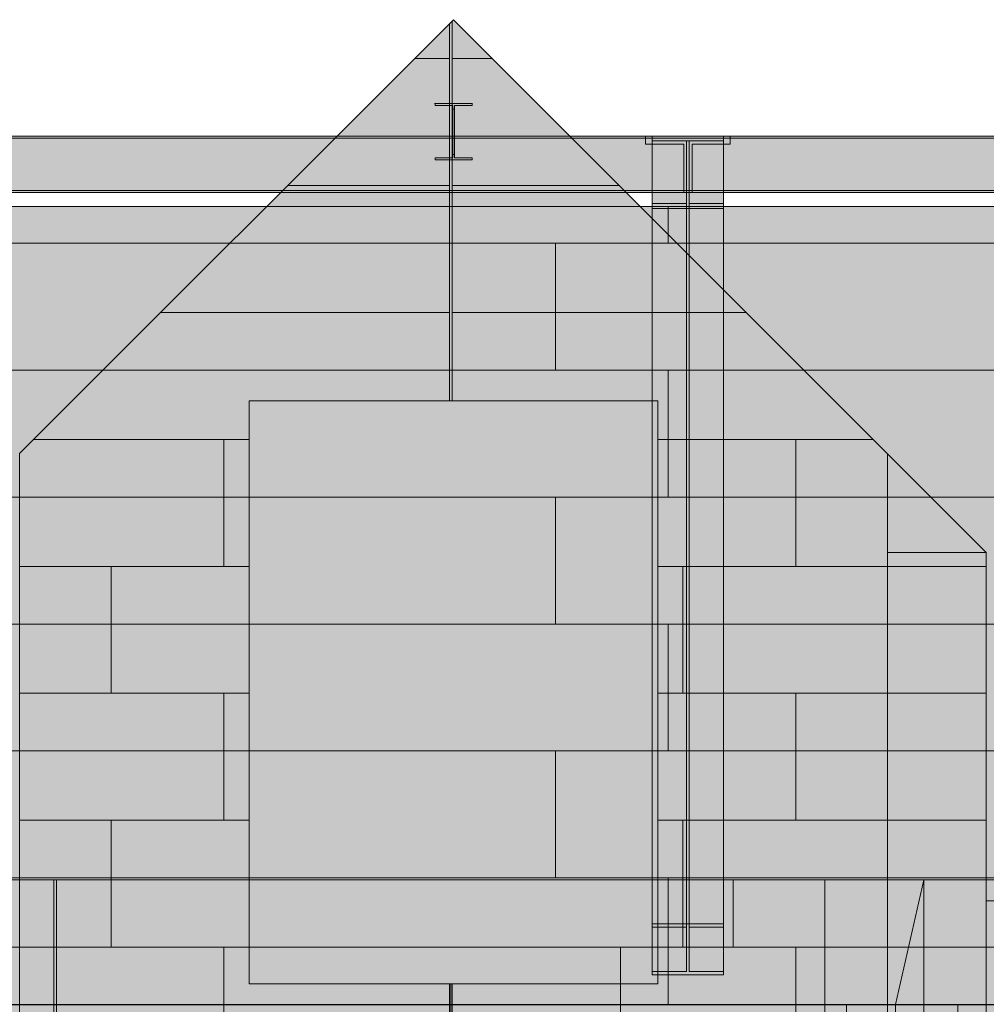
# Model space of a CAD drawing. Header units: millimetres. Extents: x -34902 to 4183, y -5139 to 9807.
# Tile 14 of 256: x -28647 to -25165, y 3352 to 6898. Entities that reach past the tile are written whole.
import ezdxf

# ---------------------------------------------------------------- set-up
doc = ezdxf.new("R2010")
doc.units = ezdxf.units.MM
doc.linetypes.add('DASHED', pattern=[1.524, 1.27, -0.254])
for name, color, linetype in [('FILL-C_95A8CE', 7, 'Continuous'), ('FILL-C_9CB0D8', 7, 'Continuous'), ('FILL-C_9EB2DB', 7, 'Continuous'), ('FILL-EPS', 7, 'Continuous'), ('LINE-C_2E8C94', 7, 'Continuous'), ('LINE-C_337880', 7, 'Continuous'), ('LINE-STEEL', 7, 'Continuous'), ('LINE-STEEL-DASH', 7, 'DASHED'), ('LINE-TEAL_DK-DASH', 7, 'DASHED')]:
    doc.layers.add(name, color=color, linetype=linetype)

msp = doc.modelspace()

# ---------------------------------------------------------------- hatches: boundary and pattern name
at = {"layer": 'FILL-C_95A8CE', "true_color": 0x95a8ce}
h = msp.add_hatch(color=256, dxfattribs=at)
h.dxf.hatch_style = 1
h.paths.add_polyline_path([(-26368.2, 6479), (-26111.9, 6479), (-26111.9, 3641.8), (-26368.2, 3641.8)])
h = msp.add_hatch(color=256, dxfattribs=at)
h.dxf.hatch_style = 1
h.paths.add_polyline_path([(-26368.2, 3629.5), (-26368.2, 6461.7), (-26245.2, 6461.7), (-26245.2, 3629.5)])
h = msp.add_hatch(color=256, dxfattribs=at)
h.dxf.hatch_style = 1
h.paths.add_polyline_path([(-26234.8, 3629.5), (-26234.8, 6461.7), (-26111.9, 6461.7), (-26111.9, 3629.5)])
h = msp.add_hatch(color=256, dxfattribs=at)
h.dxf.hatch_style = 1
h.paths.add_polyline_path([(-26368.2, 3469.9), (-26368.2, 6236), (-26245.2, 6236), (-26245.2, 3469.9)])
h = msp.add_hatch(color=256, dxfattribs=at)
h.dxf.hatch_style = 1
h.paths.add_polyline_path([(-26368.2, 6218.7), (-26111.9, 6218.7), (-26111.9, 3457.7), (-26111.9, 3457.7), (-26368.2, 3457.7), (-26368.2, 6218.7)])
h = msp.add_hatch(color=256, dxfattribs=at)
h.dxf.hatch_style = 1
h.paths.add_polyline_path([(-26234.8, 3469.9), (-26234.8, 6236), (-26111.9, 6236), (-26111.9, 3469.9)])
h = msp.add_hatch(color=256, dxfattribs=at)
h.dxf.hatch_style = 1
h.paths.add_polyline_path([(-26369.7, 3641.9), (-26368.6, 3641.8), (-26368.1, 3641.8), (-26111.9, 3641.8), (-26111.9, 3629.5), (-26234.8, 3629.5), (-26234.8, 3469.9), (-26111.9, 3469.9), (-26111.9, 3457.7), (-26368.2, 3457.7), (-26368.2, 3469.9), (-26245.2, 3469.9), (-26245.2, 3629.5), (-26368.2, 3629.5), (-26368.2, 3641.8), (-26369.7, 3641.8), (-26369.7, 3641.9)])
at = {"layer": 'FILL-C_9CB0D8', "true_color": 0x9cb0d8}
h = msp.add_hatch(color=256, dxfattribs=at)
h.dxf.hatch_style = 1
h.paths.add_polyline_path([(-26369.7, 6479.2), (-26368.2, 6479), (-26368.2, 6479), (-26369.7, 6479.1), (-26369.7, 6479.2)])
h = msp.add_hatch(color=256, dxfattribs=at)
h.dxf.hatch_style = 1
h.paths.add_polyline_path([(-26368.2, 6479), (-26111.9, 6479), (-26111.9, 6461.7), (-26111.9, 6461.7), (-26111.9, 6461.7), (-26368.2, 6461.7), (-26368.2, 6461.7), (-26368.2, 6461.7)])
h = msp.add_hatch(color=256, dxfattribs=at)
h.dxf.hatch_style = 1
h.paths.add_polyline_path([(-26368.2, 6218.7), (-26368.2, 6218.7), (-26368.2, 6236), (-26368.2, 6236), (-26368.2, 6236), (-26245.2, 6236), (-26245.2, 6461.7), (-26245.2, 6461.7), (-26234.8, 6461.7), (-26234.8, 6461.7), (-26234.8, 6236), (-26111.9, 6236), (-26111.9, 6236), (-26111.9, 6236), (-26111.9, 6218.7), (-26111.9, 6218.7), (-26111.9, 6218.7), (-26368.2, 6218.7)])
h = msp.add_hatch(color=256, dxfattribs=at)
h.dxf.hatch_style = 1
h.paths.add_polyline_path([(-26111.9, 6479), (-26111.9, 6479), (-26110.3, 6479.2), (-26110.3, 6479.2), (-26110.3, 6479.1)])
at = {"layer": 'FILL-C_9EB2DB', "true_color": 0x9eb2db}
h = msp.add_hatch(color=256, dxfattribs=at)
h.dxf.hatch_style = 1
h.paths.add_polyline_path([(-27152.2, 6596.6), (-27152.2, 6596.7), (-27152.2, 6596.7), (-27150.6, 6596.5)])
h = msp.add_hatch(color=256, dxfattribs=at)
h.dxf.hatch_style = 1
h.paths.add_polyline_path([(-27150.6, 6393.3), (-27150.6, 6401.1), (-27086.8, 6401.1), (-27086.8, 6576.5), (-27086.8, 6576.5), (-27086.8, 6588.7), (-27150.6, 6588.7), (-27150.6, 6588.7), (-27150.6, 6596.5), (-27017.4, 6596.5), (-27017.4, 6596.5), (-27017.4, 6588.7), (-27081.1, 6588.7), (-27081.1, 6413.3), (-27081.1, 6413.3), (-27081.1, 6401.1), (-27017.4, 6401.1), (-27017.4, 6401.1), (-27017.4, 6393.3), (-27150.6, 6393.3)])
h = msp.add_hatch(color=256, dxfattribs=at)
h.dxf.hatch_style = 1
h.paths.add_polyline_path([(-27150.6, 6596.5), (-27150.6, 6596.5), (-27017.4, 6596.5), (-27017.4, 6588.7), (-27017.4, 6588.7), (-27081.1, 6588.7), (-27081.1, 6576.5), (-27081.1, 6576.5), (-27081.1, 6401.1), (-27017.4, 6401.1), (-27017.4, 6393.3), (-27017.4, 6393.3), (-27150.6, 6393.3), (-27150.6, 6401.1), (-27150.6, 6401.1), (-27086.8, 6401.1), (-27086.8, 6413.3), (-27086.8, 6413.3), (-27086.8, 6588.7), (-27150.6, 6588.7)])
h = msp.add_hatch(color=256, dxfattribs=at)
h.dxf.hatch_style = 1
h.paths.add_polyline_path([(-27017.4, 6596.5), (-27015.8, 6596.7), (-27015.8, 6596.7), (-27015.8, 6596.6)])
h = msp.add_hatch(color=256, dxfattribs=at)
h.dxf.hatch_style = 1
h.paths.add_polyline_path([(-27086.8, 6413.3), (-27086.8, 6413.3), (-27086.8, 6576.5), (-27081.1, 6576.5), (-27081.1, 6576.5), (-27081.1, 6413.3)])
h = msp.add_hatch(color=256, dxfattribs=at)
h.dxf.hatch_style = 1
h.paths.add_polyline_path([(-27086.8, 6576.5), (-27081.1, 6576.5), (-27081.1, 6413.3), (-27081.1, 6413.3), (-27086.8, 6413.3), (-27086.8, 6576.5)])
h = msp.add_hatch(color=256, dxfattribs=at)
h.dxf.hatch_style = 1
h.paths.add_polyline_path([(-30163, 6283.6), (-30163, 6450), (-30025, 6450), (-30025, 6471.2), (-26393, 6471.2), (-26393, 6471.2), (-26393, 6450), (-26255, 6450), (-26255, 6283.6), (-26393, 6283.6), (-30025, 6283.6), (-30025, 6283.6)])
h = msp.add_hatch(color=256, dxfattribs=at)
h.dxf.hatch_style = 1
h.paths.add_polyline_path([(-30163, 6450), (-30025, 6450), (-30025, 6471.2), (-30025, 6471.2), (-26393, 6471.2), (-26393, 6450), (-26255, 6450), (-26255, 6283.6), (-26393, 6283.6), (-26393, 6283.6), (-30025, 6283.6), (-30163, 6283.6)])
h = msp.add_hatch(color=256, dxfattribs=at)
h.dxf.hatch_style = 1
h.paths.add_polyline_path([(-30025, 6471.2), (-30025, 6479), (-26393, 6479), (-26393, 6479), (-26393, 6471.2), (-30025, 6471.2)])
h = msp.add_hatch(color=256, dxfattribs=at)
h.dxf.hatch_style = 1
h.paths.add_polyline_path([(-30025, 6479), (-26393, 6479), (-26393, 6471.2), (-30025, 6471.2)])
h = msp.add_hatch(color=256, dxfattribs=at)
h.dxf.hatch_style = 1
h.paths.add_polyline_path([(-29473, 6283.6), (-29473, 6450), (-29335, 6450), (-29335, 6471.2), (-24834, 6471.2), (-24834, 6450), (-24696, 6450), (-24696, 6283.6), (-24834, 6283.6), (-29335, 6283.6), (-29335, 6283.6)])
h = msp.add_hatch(color=256, dxfattribs=at)
h.dxf.hatch_style = 1
h.paths.add_polyline_path([(-29473, 6450), (-29335, 6450), (-29335, 6471.2), (-24834, 6471.2), (-24834, 6450), (-24696, 6450), (-24696, 6283.6), (-24834, 6283.6), (-24834, 6283.6), (-29335, 6283.6), (-29473, 6283.6)])
h = msp.add_hatch(color=256, dxfattribs=at)
h.dxf.hatch_style = 1
h.paths.add_polyline_path([(-29335, 6471.2), (-29335, 6479), (-24834, 6479), (-24834, 6479), (-24834, 6471.2), (-29335, 6471.2)])
h = msp.add_hatch(color=256, dxfattribs=at)
h.dxf.hatch_style = 1
h.paths.add_polyline_path([(-29335, 6479), (-24834, 6479), (-24834, 6471.2), (-29335, 6471.2)])
h = msp.add_hatch(color=256, dxfattribs=at)
h.dxf.hatch_style = 1
h.paths.add_polyline_path([(-26368.2, 6218.7), (-26368.2, 6236), (-26245.2, 6236), (-26245.2, 6461.7), (-26368.2, 6461.7), (-26368.2, 6461.7), (-26368.2, 6461.7), (-26368.2, 6479), (-26111.9, 6479), (-26111.9, 6461.7), (-26234.8, 6461.7), (-26234.8, 6236), (-26111.9, 6236), (-26111.9, 6236), (-26111.9, 6236), (-26111.9, 6218.7), (-26368.2, 6218.7), (-26368.2, 6218.7)])
h = msp.add_hatch(color=256, dxfattribs=at)
h.dxf.hatch_style = 1
h.paths.add_polyline_path([(-26225, 6283.6), (-26225, 6450), (-26087, 6450), (-26087, 6471.2), (-21551, 6471.2), (-21551, 6471.2), (-21551, 6471.2), (-21551, 6471.2), (-21551, 6450), (-21413, 6450), (-21413, 6283.6), (-21551, 6283.6), (-26087, 6283.6), (-26087, 6283.6)])
h = msp.add_hatch(color=256, dxfattribs=at)
h.dxf.hatch_style = 1
h.paths.add_polyline_path([(-26225, 6450), (-26087, 6450), (-26087, 6471.2), (-26087, 6471.2), (-26087, 6471.2), (-26087, 6471.2), (-21551, 6471.2), (-21551, 6450), (-21413, 6450), (-21413, 6283.6), (-21551, 6283.6), (-21551, 6283.6), (-26087, 6283.6), (-26225, 6283.6)])
h = msp.add_hatch(color=256, dxfattribs=at)
h.dxf.hatch_style = 1
h.paths.add_polyline_path([(-26111.9, 6479), (-26111.9, 6479), (-26110.3, 6479.2), (-26110.3, 6479.2), (-26110.3, 6479.1)])
h = msp.add_hatch(color=256, dxfattribs=at)
h.dxf.hatch_style = 1
h.paths.add_polyline_path([(-26087, 6471.2), (-26087, 6479), (-21551, 6479), (-21551, 6471.2)])
h = msp.add_hatch(color=256, dxfattribs=at)
h.dxf.hatch_style = 1
h.paths.add_polyline_path([(-26087, 6479), (-21551, 6479), (-21551, 6471.2), (-26087, 6471.2)])
h = msp.add_hatch(color=256, dxfattribs=at)
h.dxf.hatch_style = 1
h.paths.add_polyline_path([(-30163, 6275.8), (-30163, 6283.6), (-30025, 6283.6), (-26393, 6283.6), (-26393, 6283.6), (-26255, 6283.6), (-26255, 6275.8), (-26393, 6275.8), (-30025, 6275.8), (-30025, 6275.8)])
h = msp.add_hatch(color=256, dxfattribs=at)
h.dxf.hatch_style = 1
h.paths.add_polyline_path([(-30163, 6283.6), (-26393, 6283.6), (-26255, 6283.6), (-26255, 6275.8), (-30025, 6275.8), (-30163, 6275.8)])
h = msp.add_hatch(color=256, dxfattribs=at)
h.dxf.hatch_style = 1
h.paths.add_polyline_path([(-29473, 6275.8), (-29473, 6283.6), (-29335, 6283.6), (-24834, 6283.6), (-24834, 6283.6), (-24696, 6283.6), (-24696, 6275.8), (-24834, 6275.8), (-29335, 6275.8), (-29335, 6275.8)])
h = msp.add_hatch(color=256, dxfattribs=at)
h.dxf.hatch_style = 1
h.paths.add_polyline_path([(-29473, 6283.6), (-24834, 6283.6), (-24696, 6283.6), (-24696, 6275.8), (-29335, 6275.8), (-29473, 6275.8)])
h = msp.add_hatch(color=256, dxfattribs=at)
h.dxf.hatch_style = 1
h.paths.add_polyline_path([(-26225, 6275.8), (-26225, 6283.6), (-26087, 6283.6), (-21551, 6283.6), (-21551, 6283.6), (-21413, 6283.6), (-21413, 6275.8), (-21551, 6275.8), (-26087, 6275.8), (-26087, 6275.8)])
h = msp.add_hatch(color=256, dxfattribs=at)
h.dxf.hatch_style = 1
h.paths.add_polyline_path([(-26225, 6283.6), (-21551, 6283.6), (-21413, 6283.6), (-21413, 6275.8), (-26087, 6275.8), (-26225, 6275.8)])
at = {"layer": 'FILL-EPS', "true_color": 0xccffff}
h = msp.add_hatch(color=256, dxfattribs=at)
h.dxf.hatch_style = 1
h.paths.add_polyline_path([(-28647.3, 5335.5), (-27084.5, 6898.3), (-25521.3, 5335.1), (-25521.3, -100), (-25673.2, -100), (-25673.2, 2675), (-28495.2, 2675), (-28495.2, -100), (-28647.3, -100)])
h.paths.add_polyline_path([(-27820.2, 3425), (-26348.2, 3425), (-26348.2, 5525), (-27820.2, 5525)], flags=0)
h = msp.add_hatch(color=256, dxfattribs=at)
h.dxf.hatch_style = 1
h.paths.add_polyline_path([(-28647.3, 3351.3), (-28647.3, 5335.5), (-27084.5, 6898.3), (-25521.3, 5335.1), (-25521.3, 3351.3)])
h.paths.add_polyline_path([(-27820.2, 3425), (-26348.2, 3425), (-26348.2, 5525), (-27820.2, 5525)], flags=0)
h = msp.add_hatch(color=256, dxfattribs=at)
h.dxf.hatch_style = 1
h.paths.add_polyline_path([(-32805.5, 3971.5), (-32805.5, 3971.5), (-32805.5, 3971.5), (-30552, 6225), (-21348, 6225), (-21348, 3350), (-21348, 3350), (-32805.5, 3350)])
h = msp.add_hatch(color=256, dxfattribs=at)
h.dxf.hatch_style = 1
h.paths.add_polyline_path([(-32805.5, 3350), (-32805.5, 3971.5), (-30552, 6225), (-21348, 6225), (-21348, 3350)])
h = msp.add_hatch(color=256, dxfattribs=at)
h.dxf.hatch_style = 1
h.paths.add_polyline_path([(-25521.3, 5335.1), (-25165.4, 4979.2), (-25165.4, -100), (-25165.4, -100), (-25521.3, -100)])
h = msp.add_hatch(color=256, dxfattribs=at)
h.dxf.hatch_style = 1
h.paths.add_polyline_path([(-25521.3, 3350.1), (-25521.3, 5335.1), (-25521, 5334.8), (-25165.4, 4979.2), (-25165.4, -100), (-25521, -100), (-25521.1, -101.6), (-25521.3, -101.6), (-25521.3, 3198.7), (-25521, 3198.7), (-25267, 3198.7), (-25267, 3351.3), (-25521, 3351.3)])
h = msp.add_hatch(color=256, dxfattribs=at)
h.dxf.hatch_style = 1
h.paths.add_polyline_path([(-25521, -100.4), (-25521, -100), (-25521, -100), (-25521, 3351.2), (-25521, 3351.3), (-25521, 4979.2), (-25521, 4979.2), (-25521, 4979.2), (-25165.4, 4979.2), (-25165.3, 4980.8), (-25165.3, 4980.8), (-25165.4, 4979.2), (-25165.4, 4979.2), (-25165.4, -100), (-25165.4, -100), (-25521, -100)])
h.paths.add_polyline_path([(-25521, 3198.7), (-25267, 3198.7), (-25267, 3351.3), (-25521, 3351.3)], flags=0)
h = msp.add_hatch(color=256, dxfattribs=at)
h.dxf.hatch_style = 1
h.paths.add_polyline_path([(-25521, 4980.8), (-25521, 4979.2), (-25521, 4980.8)])
h = msp.add_hatch(color=256, dxfattribs=at)
h.dxf.hatch_style = 1
h.paths.add_polyline_path([(-25521, 4979.2), (-25165.4, 4979.2), (-25165.4, 4979.6), (-25165.4, 4979.2), (-25165.4, -100), (-25521, -100), (-25521, 3198.7), (-25521, 3351.3)])
h = msp.add_hatch(color=256, dxfattribs=at)
h.dxf.hatch_style = 1
h.paths.add_polyline_path([(-25521, 4979.2), (-25165.4, 4979.2), (-25165.4, 4979.6), (-25165.4, 4979.2), (-25165.4, -100), (-25521, -100), (-25521, -101.6), (-25521, 3198.7), (-25521, 3198.8)])
h.paths.add_polyline_path([(-25521, 3198.7), (-25267, 3198.7), (-25267, 3351.3), (-25521, 3351.3)], flags=0)
h = msp.add_hatch(color=256, dxfattribs=at)
h.dxf.hatch_style = 1
h.paths.add_polyline_path([(-25521, -100), (-25521, -100), (-25521, 3351.2), (-25521, 3351.3), (-25521, 4979.2), (-25521, 4979.2), (-25521, 4979.2), (-25165.4, 4979.2), (-25165.4, 4979.2), (-25165.4, 3351.3), (-25521, 3351.3), (-25521, 3198.7), (-25165.4, 3198.7), (-25165.4, 3198.7), (-25165.4, -100), (-25521, -100), (-25521, -100.4)])
h = msp.add_hatch(color=256, dxfattribs=at)
h.dxf.hatch_style = 1
h.paths.add_polyline_path([(-25165.4, 4979.2), (-25165.3, 4980.8), (-25165.3, 4980.8), (-25165.3, 4980.8)])
h = msp.add_hatch(color=256, dxfattribs=at)
h.dxf.hatch_style = 1
h.paths.add_polyline_path([(-32022.2, 3800), (-25746.3, 3800), (-25746.3, 3800.4), (-25746.3, 3800), (-25746.3, 3200.5), (-25747.6, 3200.5), (-25747.6, 2849), (-25746.3, 2849), (-25746.3, -100), (-25753.5, -100), (-25753.5, -100.4), (-25753.5, -100), (-25753.5, 3200.5), (-31961.9, 3200.5), (-31961.9, 2848.6), (-31421, 2848.6), (-31421, -100), (-32022.2, -100)])
h = msp.add_hatch(color=256, dxfattribs=at)
h.dxf.hatch_style = 1
h.paths.add_polyline_path([(-32022.2, 3800), (-25746.3, 3800), (-25746.3, 3351.3), (-32022.2, 3351.3)])
h = msp.add_hatch(color=256, dxfattribs=at)
h.dxf.hatch_style = 1
h.paths.add_polyline_path([(-25746.3, 3800.4), (-25746, 3800), (-25390.4, 3800), (-25390.4, 3309.5), (-25492, 3309.5), (-25664.9, 3309.5), (-25664.9, 3200.5), (-25668.7, 3200.5), (-25668.7, 3351.3), (-25746, 3351.3), (-25746.3, 3351.3), (-25746.3, 3800), (-25746.3, 3800), (-25746.3, 3800)])
h = msp.add_hatch(color=256, dxfattribs=at)
h.dxf.hatch_style = 1
h.paths.add_polyline_path([(-25746.3, 3200.5), (-25746.3, 3800), (-25746.3, 3800), (-25390.4, 3800), (-25390.4, 3800), (-25390.4, 3309.5), (-25664.9, 3309.5), (-25664.9, 3200.5)])
h = msp.add_hatch(color=256, dxfattribs=at)
h.dxf.hatch_style = 1
h.paths.add_polyline_path([(-25746, 3800), (-25746, 3800), (-25390.4, 3800), (-25390.4, 3351.3), (-25746, 3351.3), (-25746, 3198.7), (-25390.4, 3198.7), (-25390.4, -100), (-25746, -100), (-25746, -100.4), (-25746, -100.4), (-25746, -100), (-25746, 3198.7), (-25746, 3199)])
h = msp.add_hatch(color=256, dxfattribs=at)
h.dxf.hatch_style = 1
h.paths.add_polyline_path([(-25746, 3351.3), (-25746, 3800), (-25390.4, 3800), (-25390.4, 3800), (-25492, 3351.3)])
h = msp.add_hatch(color=256, dxfattribs=at)
h.dxf.hatch_style = 1
h.paths.add_polyline_path([(-25746, 3800), (-25390.4, 3800), (-25390.4, -100), (-25746, -100), (-25746, 3198.7), (-25492, 3198.7), (-25492, 3351.3), (-25746, 3351.3)])
h = msp.add_hatch(color=256, dxfattribs=at)
h.dxf.hatch_style = 1
h.paths.add_polyline_path([(-25746, 3351.3), (-25746, 3800), (-25390.4, 3800), (-25390.4, 3309.5), (-25492, 3309.5), (-25492, 3351.3)])
h = msp.add_hatch(color=256, dxfattribs=at)
h.dxf.hatch_style = 1
h.paths.add_polyline_path([(-25492, 3197.1), (-25492, 3198.7), (-25492, 3198.7), (-25492, 3198.7), (-25492, 3351.3), (-25390.4, 3800), (-25390.1, 3801.6), (-25390.4, 3800), (-25390.4, -100), (-25491.9, 3197.1)])
h = msp.add_hatch(color=256, dxfattribs=at)
h.dxf.hatch_style = 1
h.paths.add_polyline_path([(-25390.4, 3800), (-25390.4, 3800), (-25390.4, 3800), (-19126.3, 3800), (-19126.3, 3351.3), (-19126.3, 3351.3), (-19126.3, 3351.3), (-19126.3, 3351.3), (-25390.4, 3351.3), (-25390.4, 3800)])
h = msp.add_hatch(color=256, dxfattribs=at)
h.dxf.hatch_style = 1
h.paths.add_polyline_path([(-25390.4, 3800), (-19126.3, 3800), (-19126.3, -100), (-19129.5, -100), (-19129.5, 3200.5), (-25233, 3200.5), (-25233, -100), (-25390.4, -100), (-25390.4, -100), (-25390.4, -100), (-25390.4, -100), (-25390.4, 3800)])
h = msp.add_hatch(color=256, dxfattribs=at)
h.dxf.hatch_style = 1
h.paths.add_polyline_path([(-25165.4, 3725), (-21358.8, 3725), (-21358.8, -100), (-21623.2, -100), (-21623.2, 2675), (-24445.2, 2675), (-24445.2, -100), (-25165.4, -100)])
h = msp.add_hatch(color=256, dxfattribs=at)
h.dxf.hatch_style = 1
h.paths.add_polyline_path([(-25165.4, 3351.3), (-25165.4, 3351.3), (-25165.4, 3725), (-21358.8, 3725), (-21358.8, 3725), (-21358.8, 3725), (-21358.8, 3725), (-21358.8, 3725), (-21358.8, 3351.3), (-25165.4, 3351.3), (-25165.4, 3351.3), (-25165.4, 3351.3)])

# ---------------------------------------------------------------- linework, layer by layer
at = {"layer": 'LINE-C_2E8C94', "lineweight": 5}
for points in [[(-28647.3, 5335.5), (-27084.5, 6898.3), (-25521.3, 5335.1), (-25521.3, -100), (-25673.2, -100), (-25673.2, 2675), (-28495.2, 2675), (-28495.2, -100), (-28647.3, -100)], [(-28647.3, 3351.3), (-28647.3, 5335.5), (-27084.5, 6898.3), (-25521.3, 5335.1), (-25521.3, 3351.3)], [(-32805.5, 3971.5), (-32805.5, 3971.5), (-32805.5, 3971.5), (-30552, 6225), (-21348, 6225), (-21348, 3350), (-21348, 3350), (-32805.5, 3350)], [(-32805.5, 3350), (-32805.5, 3971.5), (-30552, 6225), (-21348, 6225), (-21348, 3350)], [(-27820.2, 3425), (-26348.2, 3425), (-26348.2, 5525), (-27820.2, 5525)], [(-27820.2, 3425), (-26348.2, 3425), (-26348.2, 5525), (-27820.2, 5525)], [(-25521.3, 5335.1), (-25165.4, 4979.2), (-25165.4, -100), (-25165.4, -100), (-25521.3, -100)], [(-25521.3, 3350.1), (-25521.3, 5335.1), (-25521, 5334.8), (-25165.4, 4979.2), (-25165.4, -100), (-25521, -100), (-25521.1, -101.6), (-25521.3, -101.6), (-25521.3, 3198.7), (-25521, 3198.7), (-25267, 3198.7), (-25267, 3351.3), (-25521, 3351.3)], [(-25521, -100.4), (-25521, -100), (-25521, -100), (-25521, 3351.2), (-25521, 3351.3), (-25521, 4979.2), (-25521, 4979.2), (-25521, 4979.2), (-25165.4, 4979.2), (-25165.3, 4980.8), (-25165.3, 4980.8), (-25165.4, 4979.2), (-25165.4, 4979.2), (-25165.4, -100), (-25165.4, -100), (-25521, -100)], [(-25521, 4980.8), (-25521, 4979.2), (-25521, 4980.8)], [(-25521, 4979.2), (-25165.4, 4979.2), (-25165.4, 4979.6), (-25165.4, 4979.2), (-25165.4, -100), (-25521, -100), (-25521, 3198.7), (-25521, 3351.3)], [(-25521, 4979.2), (-25165.4, 4979.2), (-25165.4, 4979.6), (-25165.4, 4979.2), (-25165.4, -100), (-25521, -100), (-25521, -101.6), (-25521, 3198.7), (-25521, 3198.8)], [(-25521, -100), (-25521, -100), (-25521, 3351.2), (-25521, 3351.3), (-25521, 4979.2), (-25521, 4979.2), (-25521, 4979.2), (-25165.4, 4979.2), (-25165.4, 4979.2), (-25165.4, 3351.3), (-25521, 3351.3), (-25521, 3198.7), (-25165.4, 3198.7), (-25165.4, 3198.7), (-25165.4, -100), (-25521, -100), (-25521, -100.4)], [(-25165.4, 4979.2), (-25165.3, 4980.8), (-25165.3, 4980.8), (-25165.3, 4980.8)], [(-32022.2, 3800), (-25746.3, 3800), (-25746.3, 3800.4), (-25746.3, 3800), (-25746.3, 3200.5), (-25747.6, 3200.5), (-25747.6, 2849), (-25746.3, 2849), (-25746.3, -100), (-25753.5, -100), (-25753.5, -100.4), (-25753.5, -100), (-25753.5, 3200.5), (-31961.9, 3200.5), (-31961.9, 2848.6), (-31421, 2848.6), (-31421, -100), (-32022.2, -100)], [(-32022.2, 3800), (-25746.3, 3800), (-25746.3, 3351.3), (-32022.2, 3351.3)], [(-25746.3, 3800.4), (-25746, 3800), (-25390.4, 3800), (-25390.4, 3309.5), (-25492, 3309.5), (-25664.9, 3309.5), (-25664.9, 3200.5), (-25668.7, 3200.5), (-25668.7, 3351.3), (-25746, 3351.3), (-25746.3, 3351.3), (-25746.3, 3800), (-25746.3, 3800), (-25746.3, 3800)], [(-25746.3, 3200.5), (-25746.3, 3800), (-25746.3, 3800), (-25390.4, 3800), (-25390.4, 3800), (-25390.4, 3309.5), (-25664.9, 3309.5), (-25664.9, 3200.5)], [(-25746, 3800), (-25746, 3800), (-25390.4, 3800), (-25390.4, 3351.3), (-25746, 3351.3), (-25746, 3198.7), (-25390.4, 3198.7), (-25390.4, -100), (-25746, -100), (-25746, -100.4), (-25746, -100.4), (-25746, -100), (-25746, 3198.7), (-25746, 3199)], [(-25746, 3351.3), (-25746, 3800), (-25390.4, 3800), (-25390.4, 3800), (-25492, 3351.3)], [(-25746, 3800), (-25390.4, 3800), (-25390.4, -100), (-25746, -100), (-25746, 3198.7), (-25492, 3198.7), (-25492, 3351.3), (-25746, 3351.3)], [(-25746, 3351.3), (-25746, 3800), (-25390.4, 3800), (-25390.4, 3309.5), (-25492, 3309.5), (-25492, 3351.3)], [(-25492, 3197.1), (-25492, 3198.7), (-25492, 3198.7), (-25492, 3198.7), (-25492, 3351.3), (-25390.4, 3800), (-25390.1, 3801.6), (-25390.4, 3800), (-25390.4, -100), (-25491.9, 3197.1)], [(-25390.4, 3800), (-25390.4, 3800), (-25390.4, 3800), (-19126.3, 3800), (-19126.3, 3351.3), (-19126.3, 3351.3), (-19126.3, 3351.3), (-19126.3, 3351.3), (-25390.4, 3351.3), (-25390.4, 3800)], [(-25390.4, 3800), (-19126.3, 3800), (-19126.3, -100), (-19129.5, -100), (-19129.5, 3200.5), (-25233, 3200.5), (-25233, -100), (-25390.4, -100), (-25390.4, -100), (-25390.4, -100), (-25390.4, -100), (-25390.4, 3800)], [(-25165.4, 3725), (-21358.8, 3725), (-21358.8, -100), (-21623.2, -100), (-21623.2, 2675), (-24445.2, 2675), (-24445.2, -100), (-25165.4, -100)], [(-25165.4, 3351.3), (-25165.4, 3351.3), (-25165.4, 3725), (-21358.8, 3725), (-21358.8, 3725), (-21358.8, 3725), (-21358.8, 3725), (-21358.8, 3725), (-21358.8, 3351.3), (-25165.4, 3351.3), (-25165.4, 3351.3), (-25165.4, 3351.3)]]:
    msp.add_lwpolyline(points, close=True, dxfattribs=at)
at = {"layer": 'LINE-C_337880', "lineweight": 5}
for p, q in [((-27098.1, 6758), (-27098.1, 6883.3)), ((-27098.1, 6758), (-27098.1, 6883.3)), ((-27088.6, 6758), (-27088.6, 6892.8)), ((-27088.6, 6758), (-27088.6, 6892.8)), ((-27223.4, 6758), (-27098.1, 6758)), ((-27223.4, 6758), (-27098.1, 6758)), ((-27098.1, 6300.8), (-27098.1, 6758)), ((-27098.1, 6300.8), (-27098.1, 6758)), ((-27088.6, 6300.8), (-27088.6, 6758)), ((-27088.6, 6758), (-26945.6, 6758)), ((-27088.6, 6300.8), (-27088.6, 6758)), ((-27088.6, 6758), (-26945.6, 6758)), ((-27680.6, 6300.8), (-27098.1, 6300.8)), ((-27680.6, 6300.8), (-27098.1, 6300.8)), ((-27098.1, 5843.6), (-27098.1, 6300.8)), ((-27098.1, 5843.6), (-27098.1, 6300.8)), ((-27088.6, 5843.6), (-27088.6, 6300.8)), ((-27088.6, 6300.8), (-26488.4, 6300.8)), ((-27088.6, 5843.6), (-27088.6, 6300.8)), ((-27088.6, 6300.8), (-26488.4, 6300.8)), ((-26310.8, 6093.2), (-26310.8, 6224)), ((-26310.8, 6093.2), (-26310.8, 6224)), ((-28749.2, 6093.2), (-26717.2, 6093.2)), ((-28749.2, 6093.2), (-26717.2, 6093.2)), ((-26717.2, 5636), (-26717.2, 6093.2)), ((-26717.2, 6093.2), (-26310.8, 6093.2)), ((-26717.2, 5636), (-26717.2, 6093.2)), ((-26717.2, 6093.2), (-26310.8, 6093.2)), ((-26310.8, 6093.2), (-24278.8, 6093.2)), ((-26310.8, 6093.2), (-24278.8, 6093.2)), ((-28137.8, 5843.6), (-27098.1, 5843.6)), ((-28137.8, 5843.6), (-27098.1, 5843.6)), ((-27098.1, 5526), (-27098.1, 5843.6)), ((-27098.1, 5526), (-27098.1, 5843.6)), ((-27088.6, 5843.6), (-26031.2, 5843.6)), ((-27088.6, 5526), (-27088.6, 5843.6)), ((-27088.6, 5843.6), (-26031.2, 5843.6)), ((-27088.6, 5526), (-27088.6, 5843.6)), ((-28749.2, 5636), (-26717.2, 5636)), ((-28749.2, 5636), (-26717.2, 5636)), ((-26717.2, 5636), (-26310.8, 5636)), ((-26717.2, 5636), (-26310.8, 5636)), ((-26310.8, 5178.8), (-26310.8, 5636)), ((-26310.8, 5636), (-24278.8, 5636)), ((-26310.8, 5178.8), (-26310.8, 5636)), ((-26310.8, 5636), (-24278.8, 5636)), ((-28595, 5386.4), (-27910.9, 5386.4)), ((-28595, 5386.4), (-27910.9, 5386.4)), ((-27910.9, 4929.2), (-27910.9, 5386.4)), ((-27910.9, 5386.4), (-27821.2, 5386.4)), ((-27910.9, 4929.2), (-27910.9, 5386.4)), ((-27910.9, 5386.4), (-27821.2, 5386.4)), ((-26347.2, 5386.4), (-25851.2, 5386.4)), ((-26347.2, 5386.4), (-25851.2, 5386.4)), ((-25851.2, 4929.2), (-25851.2, 5386.4)), ((-25851.2, 5386.4), (-25574, 5386.4)), ((-25851.2, 4929.2), (-25851.2, 5386.4)), ((-25851.2, 5386.4), (-25574, 5386.4)), ((-28749.2, 5178.8), (-26717.2, 5178.8)), ((-28749.2, 5178.8), (-26717.2, 5178.8)), ((-26717.2, 4721.6), (-26717.2, 5178.8)), ((-26717.2, 5178.8), (-26310.8, 5178.8)), ((-26717.2, 4721.6), (-26717.2, 5178.8)), ((-26717.2, 5178.8), (-26310.8, 5178.8)), ((-26310.8, 5178.8), (-24278.8, 5178.8)), ((-26310.8, 5178.8), (-24278.8, 5178.8)), ((-28646.3, 4929.2), (-28317.3, 4929.2)), ((-28646.3, 4929.2), (-28317.3, 4929.2)), ((-28317.3, 4472), (-28317.3, 4929.2)), ((-28317.3, 4929.2), (-27910.9, 4929.2)), ((-28317.3, 4472), (-28317.3, 4929.2)), ((-28317.3, 4929.2), (-27910.9, 4929.2)), ((-27910.9, 4929.2), (-27821.2, 4929.2)), ((-27910.9, 4929.2), (-27821.2, 4929.2)), ((-26347.2, 4929.2), (-26257.6, 4929.2)), ((-26347.2, 4929.2), (-26257.6, 4929.2)), ((-26257.6, 4472), (-26257.6, 4929.2)), ((-26257.6, 4929.2), (-25851.2, 4929.2)), ((-26257.6, 4472), (-26257.6, 4929.2)), ((-26257.6, 4929.2), (-25851.2, 4929.2)), ((-25851.2, 4929.2), (-25522.3, 4929.2)), ((-25851.2, 4929.2), (-25522.3, 4929.2)), ((-25520.3, 4929.2), (-25166.4, 4929.2)), ((-25520.3, 4929.2), (-25166.4, 4929.2)), ((-25520, 4929.2), (-25166.4, 4929.2)), ((-25520, 4929.2), (-25166.4, 4929.2)), ((-25520, 4929.2), (-25166.4, 4929.2)), ((-25520, 4929.2), (-25166.4, 4929.2)), ((-28749.2, 4721.6), (-26717.2, 4721.6)), ((-28749.2, 4721.6), (-26717.2, 4721.6)), ((-26717.2, 4721.6), (-26310.8, 4721.6)), ((-26717.2, 4721.6), (-26310.8, 4721.6)), ((-26310.8, 4264.4), (-26310.8, 4721.6)), ((-26310.8, 4721.6), (-24278.8, 4721.6)), ((-26310.8, 4264.4), (-26310.8, 4721.6)), ((-26310.8, 4721.6), (-24278.8, 4721.6)), ((-28646.3, 4472), (-28317.3, 4472)), ((-28646.3, 4472), (-28317.3, 4472)), ((-28317.3, 4472), (-27910.9, 4472)), ((-28317.3, 4472), (-27910.9, 4472)), ((-27910.9, 4014.8), (-27910.9, 4472)), ((-27910.9, 4472), (-27821.2, 4472)), ((-27910.9, 4014.8), (-27910.9, 4472)), ((-27910.9, 4472), (-27821.2, 4472)), ((-26347.2, 4472), (-26257.6, 4472)), ((-26347.2, 4472), (-26257.6, 4472)), ((-26257.6, 4472), (-25851.2, 4472)), ((-26257.6, 4472), (-25851.2, 4472)), ((-25851.2, 4014.8), (-25851.2, 4472)), ((-25851.2, 4472), (-25522.3, 4472)), ((-25851.2, 4014.8), (-25851.2, 4472)), ((-25851.2, 4472), (-25522.3, 4472)), ((-25520.3, 4472), (-25166.4, 4472)), ((-25520.3, 4472), (-25166.4, 4472)), ((-25520, 4472), (-25166.4, 4472)), ((-25520, 4472), (-25166.4, 4472)), ((-25520, 4472), (-25166.4, 4472)), ((-25520, 4472), (-25166.4, 4472)), ((-28749.2, 4264.4), (-26717.2, 4264.4)), ((-28749.2, 4264.4), (-26717.2, 4264.4)), ((-26717.2, 3807.2), (-26717.2, 4264.4)), ((-26717.2, 4264.4), (-26310.8, 4264.4)), ((-26717.2, 3807.2), (-26717.2, 4264.4)), ((-26717.2, 4264.4), (-26310.8, 4264.4)), ((-26310.8, 4264.4), (-24278.8, 4264.4)), ((-26310.8, 4264.4), (-24278.8, 4264.4)), ((-28646.3, 4014.8), (-28317.3, 4014.8)), ((-28646.3, 4014.8), (-28317.3, 4014.8)), ((-28317.3, 3557.6), (-28317.3, 4014.8)), ((-28317.3, 4014.8), (-27910.9, 4014.8)), ((-28317.3, 3557.6), (-28317.3, 4014.8)), ((-28317.3, 4014.8), (-27910.9, 4014.8)), ((-27910.9, 4014.8), (-27821.2, 4014.8)), ((-27910.9, 4014.8), (-27821.2, 4014.8)), ((-26347.2, 4014.8), (-26257.6, 4014.8)), ((-26347.2, 4014.8), (-26257.6, 4014.8)), ((-26257.6, 3557.6), (-26257.6, 4014.8)), ((-26257.6, 4014.8), (-25851.2, 4014.8)), ((-26257.6, 3557.6), (-26257.6, 4014.8)), ((-26257.6, 4014.8), (-25851.2, 4014.8)), ((-25851.2, 4014.8), (-25522.3, 4014.8)), ((-25851.2, 4014.8), (-25522.3, 4014.8)), ((-25520.3, 4014.8), (-25166.4, 4014.8)), ((-25520.3, 4014.8), (-25166.4, 4014.8)), ((-25520, 4014.8), (-25166.4, 4014.8)), ((-25520, 4014.8), (-25166.4, 4014.8)), ((-25520, 4014.8), (-25166.4, 4014.8)), ((-25520, 4014.8), (-25166.4, 4014.8)), ((-28749.2, 3807.2), (-26717.2, 3807.2)), ((-28749.2, 3807.2), (-26717.2, 3807.2)), ((-28524.1, 3557.6), (-28524.1, 3799)), ((-28524.1, 3557.6), (-28524.1, 3799)), ((-28514.6, 3557.6), (-28514.6, 3799)), ((-28514.6, 3557.6), (-28514.6, 3799)), ((-26717.2, 3807.2), (-26310.8, 3807.2)), ((-26717.2, 3807.2), (-26310.8, 3807.2)), ((-26310.8, 3351), (-26310.8, 3807.2)), ((-26310.8, 3807.2), (-24278.8, 3807.2)), ((-26310.8, 3351), (-26310.8, 3807.2)), ((-26310.8, 3807.2), (-24278.8, 3807.2)), ((-26076.2, 3557.6), (-26076.2, 3799)), ((-26076.2, 3557.6), (-26076.2, 3799)), ((-28921, 3557.6), (-28524.1, 3557.6)), ((-28921, 3557.6), (-28524.1, 3557.6)), ((-28646.3, 3557.6), (-28317.3, 3557.6)), ((-28646.3, 3557.6), (-28317.3, 3557.6)), ((-28524.1, 3352.3), (-28524.1, 3557.6)), ((-28524.1, 3201.5), (-28524.1, 3557.6)), ((-28514.6, 3352.3), (-28514.6, 3557.6)), ((-28514.6, 3557.6), (-26482.6, 3557.6)), ((-28514.6, 3201.5), (-28514.6, 3557.6)), ((-28514.6, 3557.6), (-26482.6, 3557.6)), ((-28317.3, 3557.6), (-27910.9, 3557.6)), ((-28317.3, 3557.6), (-27910.9, 3557.6)), ((-27910.9, 3100.4), (-27910.9, 3557.6)), ((-27910.9, 3557.6), (-27821.2, 3557.6)), ((-27910.9, 3352.3), (-27910.9, 3557.6)), ((-27910.9, 3557.6), (-27821.2, 3557.6)), ((-26482.6, 3352.3), (-26482.6, 3557.6)), ((-26482.6, 3557.6), (-26076.2, 3557.6)), ((-26482.6, 3201.5), (-26482.6, 3557.6)), ((-26482.6, 3557.6), (-26076.2, 3557.6)), ((-26347.2, 3557.6), (-26257.6, 3557.6)), ((-26347.2, 3557.6), (-26257.6, 3557.6)), ((-26257.6, 3557.6), (-25851.2, 3557.6)), ((-26257.6, 3557.6), (-25851.2, 3557.6)), ((-26076.2, 3557.6), (-25747.3, 3557.6)), ((-26076.2, 3557.6), (-25747.3, 3557.6)), ((-25851.2, 3100.4), (-25851.2, 3557.6)), ((-25851.2, 3557.6), (-25522.3, 3557.6)), ((-25851.2, 3352.3), (-25851.2, 3557.6)), ((-25851.2, 3557.6), (-25522.3, 3557.6)), ((-25745.3, 3557.6), (-25391.4, 3557.6)), ((-25745.3, 3557.6), (-25391.4, 3557.6)), ((-25745, 3557.6), (-25391.4, 3557.6)), ((-25745, 3557.6), (-25446.3, 3557.6)), ((-25745, 3557.6), (-25391.4, 3557.6)), ((-25745, 3557.6), (-25391.4, 3557.6)), ((-25520.3, 3557.6), (-25166.4, 3557.6)), ((-25520.3, 3557.6), (-25166.4, 3557.6)), ((-25520, 3557.6), (-25166.4, 3557.6)), ((-25520, 3557.6), (-25166.4, 3557.6)), ((-25520, 3557.6), (-25166.4, 3557.6)), ((-25520, 3557.6), (-25166.4, 3557.6)), ((-25444.2, 3557.6), (-25391.4, 3557.6)), ((-25389.4, 3557.6), (-25060.2, 3557.6)), ((-25389.4, 3557.6), (-25060.2, 3557.6)), ((-27098.1, 3100.4), (-27098.1, 3424)), ((-27098.1, 3352.3), (-27098.1, 3424)), ((-27088.6, 3100.4), (-27088.6, 3424)), ((-27088.6, 3352.3), (-27088.6, 3424))]:
    msp.add_line(p, q, dxfattribs=at)
at = {"layer": 'LINE-STEEL', "lineweight": 5}
for points in [[(-27152.2, 6596.6), (-27152.2, 6596.7), (-27152.2, 6596.7), (-27150.6, 6596.5)], [(-27150.6, 6393.3), (-27150.6, 6401.1), (-27086.8, 6401.1), (-27086.8, 6576.5), (-27086.8, 6576.5), (-27086.8, 6588.7), (-27150.6, 6588.7), (-27150.6, 6588.7), (-27150.6, 6596.5), (-27017.4, 6596.5), (-27017.4, 6596.5), (-27017.4, 6588.7), (-27081.1, 6588.7), (-27081.1, 6413.3), (-27081.1, 6413.3), (-27081.1, 6401.1), (-27017.4, 6401.1), (-27017.4, 6401.1), (-27017.4, 6393.3), (-27150.6, 6393.3)], [(-27150.6, 6596.5), (-27150.6, 6596.5), (-27017.4, 6596.5), (-27017.4, 6588.7), (-27017.4, 6588.7), (-27081.1, 6588.7), (-27081.1, 6576.5), (-27081.1, 6576.5), (-27081.1, 6401.1), (-27017.4, 6401.1), (-27017.4, 6393.3), (-27017.4, 6393.3), (-27150.6, 6393.3), (-27150.6, 6401.1), (-27150.6, 6401.1), (-27086.8, 6401.1), (-27086.8, 6413.3), (-27086.8, 6413.3), (-27086.8, 6588.7), (-27150.6, 6588.7)], [(-27017.4, 6596.5), (-27015.8, 6596.7), (-27015.8, 6596.7), (-27015.8, 6596.6)], [(-27086.8, 6413.3), (-27086.8, 6413.3), (-27086.8, 6576.5), (-27081.1, 6576.5), (-27081.1, 6576.5), (-27081.1, 6413.3)], [(-27086.8, 6576.5), (-27081.1, 6576.5), (-27081.1, 6413.3), (-27081.1, 6413.3), (-27086.8, 6413.3), (-27086.8, 6576.5)], [(-30163, 6283.6), (-30163, 6450), (-30025, 6450), (-30025, 6471.2), (-26393, 6471.2), (-26393, 6471.2), (-26393, 6450), (-26255, 6450), (-26255, 6283.6), (-26393, 6283.6), (-30025, 6283.6), (-30025, 6283.6)], [(-30163, 6450), (-30025, 6450), (-30025, 6471.2), (-30025, 6471.2), (-26393, 6471.2), (-26393, 6450), (-26255, 6450), (-26255, 6283.6), (-26393, 6283.6), (-26393, 6283.6), (-30025, 6283.6), (-30163, 6283.6)], [(-30025, 6471.2), (-30025, 6479), (-26393, 6479), (-26393, 6479), (-26393, 6471.2), (-30025, 6471.2)], [(-30025, 6479), (-26393, 6479), (-26393, 6471.2), (-30025, 6471.2)], [(-29473, 6283.6), (-29473, 6450), (-29335, 6450), (-29335, 6471.2), (-24834, 6471.2), (-24834, 6450), (-24696, 6450), (-24696, 6283.6), (-24834, 6283.6), (-29335, 6283.6), (-29335, 6283.6)], [(-29473, 6450), (-29335, 6450), (-29335, 6471.2), (-24834, 6471.2), (-24834, 6450), (-24696, 6450), (-24696, 6283.6), (-24834, 6283.6), (-24834, 6283.6), (-29335, 6283.6), (-29473, 6283.6)], [(-29335, 6471.2), (-29335, 6479), (-24834, 6479), (-24834, 6479), (-24834, 6471.2), (-29335, 6471.2)], [(-29335, 6479), (-24834, 6479), (-24834, 6471.2), (-29335, 6471.2)], [(-26369.7, 6479.2), (-26368.2, 6479), (-26368.2, 6479), (-26369.7, 6479.1), (-26369.7, 6479.2)], [(-26368.2, 6218.7), (-26368.2, 6236), (-26245.2, 6236), (-26245.2, 6461.7), (-26368.2, 6461.7), (-26368.2, 6461.7), (-26368.2, 6461.7), (-26368.2, 6479), (-26111.9, 6479), (-26111.9, 6461.7), (-26234.8, 6461.7), (-26234.8, 6236), (-26111.9, 6236), (-26111.9, 6236), (-26111.9, 6236), (-26111.9, 6218.7), (-26368.2, 6218.7), (-26368.2, 6218.7)], [(-26368.2, 6479), (-26111.9, 6479), (-26111.9, 6461.7), (-26111.9, 6461.7), (-26111.9, 6461.7), (-26368.2, 6461.7), (-26368.2, 6461.7), (-26368.2, 6461.7)], [(-26368.2, 6479), (-26111.9, 6479), (-26111.9, 3641.8), (-26368.2, 3641.8)], [(-26368.2, 6218.7), (-26368.2, 6218.7), (-26368.2, 6236), (-26368.2, 6236), (-26368.2, 6236), (-26245.2, 6236), (-26245.2, 6461.7), (-26245.2, 6461.7), (-26234.8, 6461.7), (-26234.8, 6461.7), (-26234.8, 6236), (-26111.9, 6236), (-26111.9, 6236), (-26111.9, 6236), (-26111.9, 6218.7), (-26111.9, 6218.7), (-26111.9, 6218.7), (-26368.2, 6218.7)], [(-26368.2, 3629.5), (-26368.2, 6461.7), (-26245.2, 6461.7), (-26245.2, 3629.5)], [(-26234.8, 3629.5), (-26234.8, 6461.7), (-26111.9, 6461.7), (-26111.9, 3629.5)], [(-26225, 6283.6), (-26225, 6450), (-26087, 6450), (-26087, 6471.2), (-21551, 6471.2), (-21551, 6471.2), (-21551, 6471.2), (-21551, 6471.2), (-21551, 6450), (-21413, 6450), (-21413, 6283.6), (-21551, 6283.6), (-26087, 6283.6), (-26087, 6283.6)], [(-26225, 6450), (-26087, 6450), (-26087, 6471.2), (-26087, 6471.2), (-26087, 6471.2), (-26087, 6471.2), (-21551, 6471.2), (-21551, 6450), (-21413, 6450), (-21413, 6283.6), (-21551, 6283.6), (-21551, 6283.6), (-26087, 6283.6), (-26225, 6283.6)], [(-26111.9, 6479), (-26111.9, 6479), (-26110.3, 6479.2), (-26110.3, 6479.2), (-26110.3, 6479.1)], [(-26111.9, 6479), (-26111.9, 6479), (-26110.3, 6479.2), (-26110.3, 6479.2), (-26110.3, 6479.1)], [(-26087, 6471.2), (-26087, 6479), (-21551, 6479), (-21551, 6471.2)], [(-26087, 6479), (-21551, 6479), (-21551, 6471.2), (-26087, 6471.2)], [(-30163, 6275.8), (-30163, 6283.6), (-30025, 6283.6), (-26393, 6283.6), (-26393, 6283.6), (-26255, 6283.6), (-26255, 6275.8), (-26393, 6275.8), (-30025, 6275.8), (-30025, 6275.8)], [(-30163, 6283.6), (-26393, 6283.6), (-26255, 6283.6), (-26255, 6275.8), (-30025, 6275.8), (-30163, 6275.8)], [(-29473, 6275.8), (-29473, 6283.6), (-29335, 6283.6), (-24834, 6283.6), (-24834, 6283.6), (-24696, 6283.6), (-24696, 6275.8), (-24834, 6275.8), (-29335, 6275.8), (-29335, 6275.8)], [(-29473, 6283.6), (-24834, 6283.6), (-24696, 6283.6), (-24696, 6275.8), (-29335, 6275.8), (-29473, 6275.8)], [(-26225, 6275.8), (-26225, 6283.6), (-26087, 6283.6), (-21551, 6283.6), (-21551, 6283.6), (-21413, 6283.6), (-21413, 6275.8), (-21551, 6275.8), (-26087, 6275.8), (-26087, 6275.8)], [(-26225, 6283.6), (-21551, 6283.6), (-21413, 6283.6), (-21413, 6275.8), (-26087, 6275.8), (-26225, 6275.8)], [(-26368.2, 3469.9), (-26368.2, 6236), (-26245.2, 6236), (-26245.2, 3469.9)], [(-26368.2, 6218.7), (-26111.9, 6218.7), (-26111.9, 3457.7), (-26111.9, 3457.7), (-26368.2, 3457.7), (-26368.2, 6218.7)], [(-26234.8, 3469.9), (-26234.8, 6236), (-26111.9, 6236), (-26111.9, 3469.9)], [(-26369.7, 3641.9), (-26368.6, 3641.8), (-26368.1, 3641.8), (-26111.9, 3641.8), (-26111.9, 3629.5), (-26234.8, 3629.5), (-26234.8, 3469.9), (-26111.9, 3469.9), (-26111.9, 3457.7), (-26368.2, 3457.7), (-26368.2, 3469.9), (-26245.2, 3469.9), (-26245.2, 3629.5), (-26368.2, 3629.5), (-26368.2, 3641.8), (-26369.7, 3641.8), (-26369.7, 3641.9)]]:
    msp.add_lwpolyline(points, close=True, dxfattribs=at)
at = {"layer": 'LINE-STEEL-DASH', "lineweight": 5}
for points in [[(-29335, 6479), (-27086.8, 6479), (-27086.8, 6576.5), (-27086.8, 6576.5), (-27086.8, 6588.7), (-27150.6, 6588.7), (-27150.6, 6588.7), (-27150.6, 6596.5), (-27150.6, 6596.5), (-27017.4, 6596.5), (-27017.4, 6596.5), (-27017.4, 6588.7), (-27017.4, 6588.7), (-27081.1, 6588.7), (-27081.1, 6576.5), (-27081.1, 6576.5), (-27081.1, 6479), (-26393, 6479), (-26393, 6479), (-26368.2, 6479), (-26111.9, 6479), (-26087, 6479), (-24834, 6479)], [(-24834, 6275.8), (-26087, 6275.8), (-26087, 6275.8), (-26111.9, 6275.8), (-26111.9, 6236), (-26111.9, 6236), (-26111.9, 6218.7), (-26111.9, 6218.7), (-26111.9, 3641.8), (-26111.9, 3629.5), (-26111.9, 3469.9), (-26111.9, 3457.7), (-26111.9, 3457.7), (-26368.2, 3457.7), (-26368.2, 3469.9), (-26368.2, 3629.5), (-26368.2, 3641.8), (-26369.7, 3641.8), (-26369.7, 3641.9), (-26369.7, 3641.9), (-26368.6, 3641.8), (-26368.2, 3641.8), (-26368.2, 6218.7), (-26368.2, 6218.7), (-26368.2, 6218.7), (-26368.2, 6236), (-26368.2, 6236), (-26368.2, 6275.8), (-26393, 6275.8), (-29335, 6275.8)]]:
    msp.add_lwpolyline(points, dxfattribs=at)
for points in [[(-27152.2, 6596.7), (-27152.2, 6596.7), (-27150.6, 6596.5), (-27152.2, 6596.6)], [(-27015.8, 6596.7), (-27015.8, 6596.7), (-27015.8, 6596.6), (-27017.4, 6596.5)], [(-26369.7, 6479.2), (-26368.2, 6479), (-26368.2, 6479), (-26369.7, 6479.1), (-26369.7, 6479.2)], [(-26110.3, 6479.1), (-26111.9, 6479), (-26111.9, 6479), (-26110.3, 6479.2), (-26110.3, 6479.2)]]:
    msp.add_lwpolyline(points, close=True, dxfattribs=at)
at = {"layer": 'LINE-TEAL_DK-DASH', "lineweight": 5}
for p in [(-27093.4, 2676), (-27093.4, 3352.3)]:
    msp.add_line(p, (-27093.4, 3424), dxfattribs=at)

doc.saveas('drawing.dxf')
